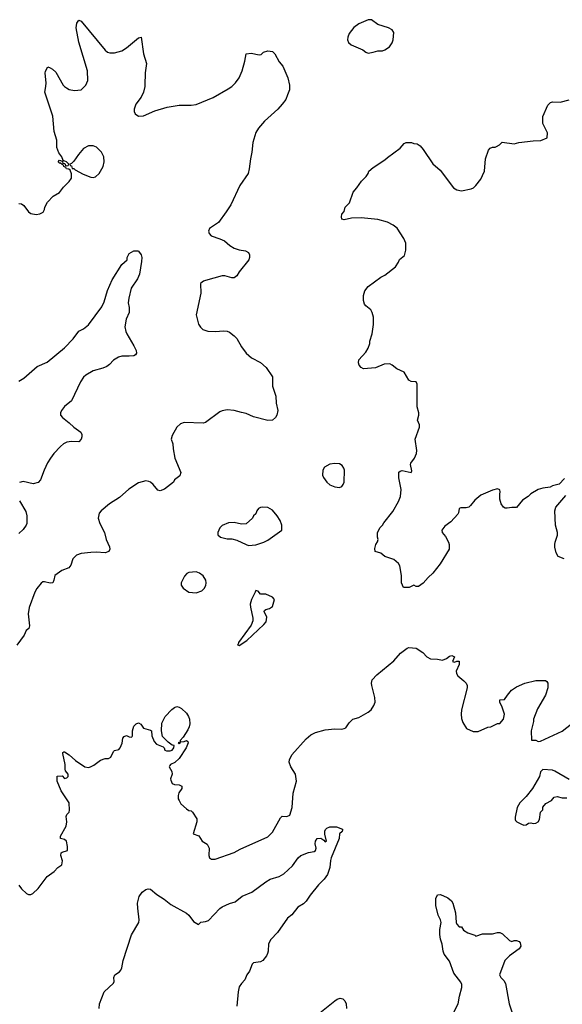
# Model space of a CAD drawing. Header units: inches. Extents: x 1449094 to 1618372, y 389908 to 534307.
# Tile 135 of 256: x 1503596 to 1508132, y 472325 to 480557. Entities that reach past the tile are written whole.
import ezdxf

# ---------------------------------------------------------------- set-up
doc = ezdxf.new("R2010")
doc.units = ezdxf.units.IN
doc.header["$MEASUREMENT"] = 0
doc.layers.add('B5407', color=7, linetype='Continuous')
doc.layers.add('B5408', color=7, linetype='Continuous')

msp = doc.modelspace()

# ---------------------------------------------------------------- linework, layer by layer
at = {"layer": 'B5407', "color": 5}
for points, elevation in [([(1505851, 480000), (1505850.9, 479970.9), (1505836, 479930), (1505821, 479890), (1505790.8, 479850), (1505754, 479810), (1505643, 479710), (1505592.7, 479650), (1505570, 479612.7), (1505545.3, 479530), (1505537.6, 479450), (1505525.1, 479394.9), (1505515.5, 479310), (1505504.9, 479270), (1505436.3, 479170), (1505360.5, 479010), (1505322, 478950), (1505257.3, 478862.7), (1505184, 478810), (1505174.8, 478790), (1505178.8, 478770), (1505198, 478750), (1505270, 478725.5), (1505307.1, 478707.1), (1505354, 478670), (1505390, 478648.2), (1505430, 478633), (1505483.5, 478623.5), (1505510, 478611.3), (1505518, 478590), (1505518, 478570), (1505511.3, 478550), (1505430.5, 478449.5), (1505410, 478415.3), (1505390, 478399), (1505370, 478399), (1505310, 478415.3), (1505290, 478415.3), (1505150, 478377), (1505131.3, 478370), (1505110, 478354), (1505106.8, 478350), (1505110.6, 478269.4), (1505071.5, 478090), (1505091.6, 478011.6), (1505106.4, 477986.4), (1505127.3, 477967.3), (1505170, 477952.2), (1505229.6, 477950.4), (1505303.3, 477956.7), (1505330, 477953.7), (1505350, 477944.9), (1505390, 477914.4), (1505410, 477890.5), (1505450, 477820.7), (1505488.5, 477768.5), (1505534.8, 477730), (1505610.2, 477690.2), (1505657.6, 477650), (1505710.4, 477570), (1505710, 477494), (1505737.3, 477410), (1505740.7, 477350), (1505754.8, 477290), (1505746, 477250), (1505736, 477230), (1505710, 477209.2), (1505670, 477206), (1505550, 477238), (1505490, 477265.1), (1505450, 477271.8), (1505390, 477289.6), (1505330, 477294), (1505290, 477287), (1505270, 477278), (1505150, 477189.3), (1505130, 477183.7), (1504970, 477189.2), (1504941.4, 477178.6), (1504910.6, 477149.4), (1504870, 477082), (1504862, 477050), (1504875.5, 477010), (1504878, 476970), (1504894, 476890), (1504944, 476770), (1504935.2, 476744.8), (1504891.3, 476710), (1504882, 476690), (1504807.1, 476632.9), (1504770, 476619), (1504750, 476624), (1504711.5, 476671.5), (1504690, 476689.4), (1504675.3, 476695.3), (1504650, 476700.7), (1504590, 476684.2), (1504509.1, 476630.9), (1504430, 476562.9), (1504346.8, 476510), (1504276, 476450), (1504261, 476430), (1504251, 476390), (1504265.8, 476345.8), (1504304.9, 476270), (1504319.1, 476210), (1504345.5, 476150), (1504350.4, 476129.6), (1504341, 476110), (1504310, 476100.7), (1504234.4, 476105.6), (1504190, 476102.9), (1504110, 476093), (1504070, 476079.7), (1504041.1, 476050), (1504022.6, 475997.4), (1504007, 475973), (1503949.1, 475950.9), (1503890.6, 475910), (1503882, 475870), (1503871.7, 475848.3), (1503850, 475846.6), (1503802.4, 475857.6), (1503790, 475856), (1503775.2, 475844.8), (1503739.9, 475800.1), (1503723, 475770), (1503676.1, 475643.9), (1503666, 475590), (1503678.4, 475490), (1503673, 475467), (1503650.7, 475449.3), (1503633.4, 475410), (1503571.9, 475328.1)], 660), ([(1503590, 479021), (1503610, 479017.3), (1503630, 479004), (1503670, 478950.8), (1503690, 478937.3), (1503732.5, 478927.5), (1503765.6, 478934.4), (1503792.1, 478947.9), (1503802.7, 478970), (1503806, 478990), (1503829.6, 479030.4), (1503877, 479083), (1503930, 479111), (1503963.2, 479156.8), (1504010, 479204.7), (1504028.9, 479231.1), (1504028.9, 479268.9), (1504018, 479298), (1504007.3, 479307.3), (1503986, 479310), (1503982, 479322), (1503966, 479330), (1503962, 479342), (1503950, 479346), (1503938, 479358), (1503930, 479358), (1503918, 479370), (1503930, 479382), (1503950, 479374), (1503958, 479378), (1503954, 479370), (1503958, 479358), (1503974, 479354), (1503978, 479338), (1503990, 479334), (1504002, 479338), (1504006, 479350), (1503986, 479370), (1503960.4, 479380.4), (1503948, 479410), (1503923.3, 479443.3), (1503907.8, 479487.8), (1503906.6, 479550), (1503883.6, 479623.6), (1503871.8, 479750), (1503807.3, 479950), (1503814.5, 480000)], 660), ([(1503971.7, 480000), (1503986.6, 479986.6), (1504010, 479974.4), (1504054.2, 479965.8), (1504109.4, 479970.6), (1504139.1, 480000)], 660), ([(1504641, 480000), (1504630.4, 479950), (1504610.4, 479910), (1504568.2, 479851.8), (1504552.2, 479810), (1504552.4, 479790), (1504560.5, 479770), (1504590, 479750.4), (1504630, 479754), (1504725.6, 479794.4), (1504830, 479825.5), (1504930, 479842), (1505030, 479841.6), (1505070, 479848.2), (1505212.6, 479907.4), (1505340.1, 479979.9), (1505368.7, 480000)], 660), ([(1508150, 476722), (1508105.4, 476674.6), (1508050, 476659.3), (1508030, 476649.2), (1507970, 476641.2), (1507930, 476629), (1507870, 476592.7), (1507846.8, 476570), (1507800.6, 476539.4), (1507750, 476479.3), (1507710, 476479.3), (1507670, 476473.2), (1507654, 476474), (1507642, 476482), (1507622, 476510), (1507609.1, 476549.1), (1507608.7, 476591.3), (1507614, 476610), (1507610, 476626), (1507590, 476635.3), (1507550, 476624), (1507450, 476582), (1507399.9, 476540.1), (1507365.5, 476494.5), (1507350, 476482.7), (1507330, 476477), (1507283.8, 476476.2), (1507271.3, 476470), (1507264.9, 476435.1), (1507258, 476422), (1507201.1, 476358.9), (1507150, 476322), (1507126, 476290), (1507128, 476270), (1507155.4, 476235.4), (1507180.5, 476190), (1507186.8, 476170), (1507186, 476130), (1507110, 476009), (1507050.7, 475930), (1507010, 475894), (1506970, 475845.2), (1506930, 475817.2), (1506910, 475818), (1506890, 475828), (1506851.1, 475808.9), (1506806, 475810), (1506788.9, 475848.9), (1506789, 475910), (1506774, 475990), (1506762, 476010), (1506723.1, 476043.1), (1506650, 476068.7), (1506616.4, 476096.4), (1506568, 476110), (1506564.7, 476135.3), (1506574, 476170), (1506588.7, 476191.3), (1506594, 476210), (1506588, 476230), (1506588, 476270), (1506610, 476312), (1506629.2, 476330.8), (1506639, 476350), (1506714.8, 476445.2), (1506762.7, 476530), (1506779.3, 476570), (1506785.2, 476630), (1506766.8, 476726.8), (1506766.8, 476773.2), (1506776.5, 476783.5), (1506792.5, 476787.5), (1506868.4, 476771.6), (1506875.5, 476784.5), (1506862.9, 476837.1), (1506866, 476850), (1506898, 476890), (1506912.7, 476930), (1506915.5, 476955.5), (1506902, 477050), (1506937.2, 477150), (1506939, 477170), (1506921.2, 477210), (1506932.3, 477250), (1506932.7, 477270), (1506920.2, 477320.2), (1506919, 477510), (1506910, 477528), (1506870, 477533.2), (1506850, 477544), (1506810, 477609.2), (1506750, 477637), (1506710, 477669.5), (1506690, 477678.7), (1506642.9, 477677.1), (1506570, 477646.6), (1506470, 477638), (1506450, 477648), (1506435.3, 477670), (1506429.1, 477689.1), (1506430, 477712), (1506490, 477778), (1506509, 477810), (1506522, 477850), (1506522, 477870), (1506542.7, 477930), (1506552.7, 478010), (1506553.2, 478070), (1506544, 478110), (1506532.7, 478132.7), (1506490, 478164), (1506478.6, 478178.6), (1506469, 478210), (1506469.2, 478250), (1506481.2, 478290), (1506510, 478326.8), (1506614.6, 478405.4), (1506650, 478422), (1506737.2, 478490), (1506762, 478530), (1506770, 478552), (1506813.2, 478586.8), (1506823.7, 478630), (1506823.7, 478690), (1506807.5, 478727.5), (1506752.9, 478812.9), (1506719.3, 478839.3), (1506670, 478865.1), (1506590, 478887.3), (1506450, 478901.2), (1506370, 478899), (1506310, 478884), (1506288, 478890), (1506286, 478910), (1506288, 478930), (1506310, 478954), (1506318, 478990), (1506352.9, 479027.1), (1506384.7, 479115.3), (1506415.3, 479150), (1506453.6, 479206.4), (1506493.6, 479246.4), (1506509.1, 479270.9), (1506514, 479290), (1506550, 479321), (1506650, 479386), (1506670, 479406), (1506776, 479484), (1506810, 479522), (1506826, 479530), (1506871.1, 479531.1), (1506890, 479522), (1506919.6, 479519.6), (1506943.6, 479503.6), (1506970, 479472), (1507050, 479351.3), (1507110, 479298), (1507222, 479150), (1507250, 479136), (1507290, 479126.8), (1507370, 479142.8), (1507389.3, 479150.7), (1507408.7, 479170), (1507450, 479224.7), (1507466.3, 479253.7), (1507481.2, 479290), (1507490, 479394), (1507514.6, 479465.4), (1507530, 479482), (1507550, 479492), (1507570, 479492), (1507582, 479498), (1507606, 479510), (1507630, 479532), (1507730, 479518), (1507770, 479531.3), (1507890, 479544.7), (1507953.6, 479546.4), (1508006, 479570), (1508008.7, 479610), (1507969, 479690), (1507968.9, 479748.9), (1508010, 479842), (1508034.6, 479865.4), (1508050, 479871), (1508113.6, 479866.4), (1508190, 479886)], 660), ([(1503590, 477536.3), (1503630, 477559.1), (1503742.5, 477657.5), (1503824.9, 477695.1), (1503970, 477814.3), (1504042.4, 477890), (1504090, 477953.4), (1504130, 477972.7), (1504170, 478006.4), (1504282.4, 478157.6), (1504301.3, 478198.7), (1504330, 478292), (1504370, 478382.4), (1504450, 478511), (1504495.3, 478550), (1504495.3, 478570), (1504510, 478602), (1504550, 478626), (1504583.6, 478623.6), (1504590, 478622), (1504611.3, 478590), (1504618, 478570), (1504615.3, 478535.3), (1504596.5, 478430), (1504581.3, 478390), (1504528.4, 478311.6), (1504507.3, 478230), (1504502, 478190), (1504510.5, 478150), (1504510.6, 478110), (1504486.9, 478053.1), (1504476.4, 477990), (1504482.4, 477950), (1504490.4, 477930), (1504550.3, 477830.3), (1504570.4, 477790), (1504571.9, 477768.1), (1504563.8, 477756.2), (1504550, 477747.3), (1504510, 477742.7), (1504450, 477745.2), (1504423.4, 477736.6), (1504381, 477710), (1504346.6, 477673.4), (1504323.7, 477656.3), (1504290, 477642.4), (1504210, 477620.9), (1504150, 477585.6), (1504130, 477567.4), (1504103.2, 477530), (1504028.3, 477371.7), (1503970, 477323.6), (1503945.3, 477290), (1503938.4, 477270), (1503938, 477250), (1503953.4, 477230), (1504010, 477186.4), (1504049.2, 477149.2), (1504107.7, 477107.7), (1504116, 477090), (1504116.5, 477070), (1504110.3, 477050), (1504090, 477027.1), (1504030, 477030.8), (1503990, 477024.2), (1503961.6, 477010), (1503937.6, 476990), (1503882.4, 476930), (1503852.4, 476890), (1503828.8, 476851.2), (1503800.5, 476790), (1503770.3, 476709.7), (1503750, 476686.6), (1503710, 476677), (1503625.2, 476694.8), (1503593.7, 476686.3)], 640), ([(1508148, 476050), (1508098, 476070), (1508080.2, 476100.2), (1508070, 476146), (1508069.6, 476170), (1508072, 476190), (1508092.3, 476247.7), (1508092.8, 476270), (1508076, 476330), (1508069.5, 476450.5), (1508079.3, 476480.7), (1508162, 476578)], 660), ([(1503594.6, 476534.6), (1503646.4, 476446.4), (1503656.4, 476410), (1503655.2, 476344.8), (1503650.4, 476329.6), (1503625.2, 476294.8), (1503590, 476260.9)], 640), ([(1503590, 473322), (1503611.6, 473291.6), (1503654, 473250), (1503670, 473242), (1503690, 473242), (1503706, 473250), (1503750, 473292), (1503825.6, 473394.4), (1503885.6, 473434.4), (1503915.3, 473470), (1503949.3, 473490.7), (1503954.5, 473525.5), (1503940.9, 473570), (1503944, 473590), (1503950, 473596), (1503995.3, 473610), (1503996.5, 473643.5), (1503988.7, 473690), (1503970, 473704), (1503938, 473710), (1503937.2, 473730), (1503984.9, 473815.1), (1503991.3, 473850), (1503984.1, 473895.9), (1503989.3, 473910.7), (1504008.7, 473930), (1504012.9, 473947.1), (1504009.3, 474010), (1503942.7, 474110), (1503908.9, 474191.1), (1503910, 474232), (1503950, 474234), (1503970, 474212), (1503990, 474218), (1504002, 474230), (1504002, 474250), (1503978, 474278), (1503975.3, 474290), (1503976, 474330), (1503958, 474422), (1503958, 474430), (1503964.7, 474435.3), (1503970, 474436), (1504010, 474410.6), (1504063.6, 474363.6), (1504141, 474310), (1504170, 474304.9), (1504188, 474310), (1504215.1, 474324.9), (1504272.5, 474367.5), (1504310, 474378.8), (1504339.3, 474380.7), (1504358, 474390), (1504380.9, 474439.1), (1504390, 474446), (1504424, 474456), (1504435.3, 474470), (1504452.1, 474507.9), (1504459, 474550), (1504470, 474564.7), (1504490, 474571), (1504510, 474561), (1504530, 474558.8), (1504535.3, 474564.7), (1504539.3, 474570), (1504539.3, 474610), (1504549.4, 474650), (1504570, 474670.5), (1504590, 474677.3), (1504610, 474666.8), (1504632.4, 474632.4), (1504690, 474618), (1504698, 474610), (1504700.7, 474570), (1504721.4, 474521.4), (1504741, 474501), (1504796.5, 474476.5), (1504804, 474470), (1504810.6, 474450.6), (1504823.4, 474443.4), (1504855.3, 474444.7), (1504869.5, 474450.5), (1504885.2, 474470), (1504888, 474488), (1504870, 474492.7), (1504836.1, 474516.1), (1504790, 474562.9), (1504780.3, 474610), (1504785.5, 474674.5), (1504811.2, 474730), (1504869.3, 474790.7), (1504890, 474806.5), (1504910, 474814), (1504930, 474810.2), (1504950, 474797.3), (1504990, 474758.7), (1505007.6, 474730), (1505015.6, 474710), (1505019.5, 474670), (1505014.1, 474645.9), (1505000.9, 474619.1), (1504962, 474558), (1504938, 474530), (1504939.6, 474520.4), (1504922, 474510), (1504930, 474504.7), (1504938, 474510), (1504940.4, 474519.6), (1504970, 474521), (1504990, 474531), (1505002, 474522), (1505004.7, 474510), (1504987.3, 474470), (1504930, 474379), (1504893.7, 474346.3), (1504858, 474330), (1504850, 474322), (1504844.9, 474310), (1504867.3, 474270), (1504871, 474250), (1504858, 474210), (1504859.6, 474199.6), (1504872, 474170), (1504890, 474164), (1504930, 474160.7), (1504951, 474150), (1504950.7, 474130), (1504926.3, 474093.7), (1504919.5, 474070), (1504922, 474042), (1504928, 474028), (1504942.4, 474002.4), (1504990, 473958), (1505010, 473944.7), (1505030, 473942), (1505042, 473930), (1505076.8, 473876.8), (1505076.3, 473850), (1505046.8, 473750), (1505094.4, 473734.4), (1505121, 473690), (1505162.8, 473662.8), (1505178.8, 473630), (1505178, 473570), (1505182, 473550), (1505199.6, 473539.6), (1505230, 473538), (1505390, 473595.5), (1505438.3, 473621.7), (1505670, 473724.4), (1505710, 473764.9), (1505775.3, 473884.7), (1505790, 473897.3), (1505830, 473896.4), (1505854.9, 473905.1), (1505874, 473970), (1505883, 474090), (1505909.6, 474190), (1505901.6, 474250), (1505864, 474310), (1505850, 474348.7), (1505851.6, 474370), (1505870, 474410.4), (1505990, 474544.9), (1506030, 474577.1), (1506070, 474597.1), (1506150, 474619.3), (1506231.9, 474628.1), (1506290, 474624.6), (1506309.8, 474630.2), (1506322.8, 474637.2), (1506350, 474677.1), (1506380.9, 474710), (1506430, 474723.1), (1506510, 474766.5), (1506533.4, 474786.6), (1506557.6, 474822.4), (1506567.6, 474850), (1506565, 474890), (1506539.1, 474990), (1506537.6, 475010), (1506543.6, 475036.4), (1506580.8, 475079.2), (1506724.4, 475195.6), (1506778.6, 475261.4), (1506836.5, 475303.5), (1506850, 475306.8), (1506910, 475302), (1506967.3, 475267.3), (1507001, 475230), (1507030, 475212), (1507090, 475211.3), (1507130, 475202), (1507164, 475216), (1507190, 475236), (1507210, 475242), (1507232, 475230), (1507214, 475190), (1507230, 475184.7), (1507250, 475194), (1507270, 475194), (1507270, 475166), (1507244, 475110), (1507246.8, 475090), (1507258.8, 475070), (1507310, 475030.4), (1507328, 475010), (1507335.8, 474990), (1507337, 474970), (1507290, 474788), (1507286.7, 474750), (1507290, 474714), (1507302, 474682), (1507331.6, 474631.6), (1507386.4, 474606.4), (1507430, 474604.7), (1507510, 474642), (1507534.6, 474645.4), (1507590, 474672), (1507610, 474672), (1507642, 474710), (1507648, 474750), (1507628.7, 474810), (1507608.7, 474850), (1507608.9, 474871.1), (1507650, 474872), (1507673.2, 474910), (1507707.9, 474952.1), (1507750, 474978.8), (1507818, 475010), (1507911.1, 475031.1), (1507991.6, 475031.6), (1508003.6, 475023.6), (1508011.1, 475011.1), (1508011, 474971), (1507990.7, 474910), (1507925.8, 474794.2), (1507891, 474710), (1507890.9, 474689.1), (1507871.3, 474610), (1507874, 474534), (1507910, 474532), (1507930, 474522), (1507950, 474524.7), (1508131.5, 474608.5), (1508210, 474670.7)], 660), ([(1508190, 474205.2), (1508070, 474274), (1508050, 474282), (1507970, 474288), (1507951.1, 474268.9), (1507942.8, 474230), (1507883, 474130), (1507830, 474063.7), (1507777.3, 474010), (1507754.8, 473970), (1507738, 473890), (1507737.3, 473870), (1507741.6, 473861.6), (1507751.3, 473850), (1507790, 473830.7), (1507810, 473822.8), (1507830, 473826), (1507850, 473838.8), (1507870, 473842.8), (1507890, 473837.3), (1507910, 473839.3), (1507930, 473850.7), (1507942.9, 473870), (1507949, 473930), (1507968.7, 473951.3), (1507970, 473972), (1507996, 474004), (1508042, 474030), (1508064.1, 474055.9), (1508090, 474062.8), (1508130, 474051), (1508169.1, 474050.9)], 660), ([(1504259.3, 472290), (1504264.5, 472330), (1504301.2, 472430), (1504378.9, 472501.1), (1504385.6, 472514.4), (1504382.7, 472550), (1504392.7, 472570), (1504430, 472595.5), (1504441.6, 472610), (1504449.6, 472630), (1504461.1, 472690), (1504530, 472906), (1504591.8, 473010), (1504595.6, 473030), (1504582.6, 473130), (1504582, 473170), (1504594.5, 473225.5), (1504618.6, 473261.4), (1504650, 473283.8), (1504670, 473290.5), (1504690, 473288), (1504742.6, 473242.6), (1504804.9, 473204.9), (1504859.3, 473159.3), (1504990, 473086), (1505010.5, 473070), (1505050, 473016), (1505090, 472992), (1505109.3, 473010.7), (1505150, 473017.1), (1505174.1, 473025.9), (1505270, 473125.5), (1505290, 473140.4), (1505350, 473168.2), (1505398, 473182), (1505457.2, 473230), (1505536.6, 473263.4), (1505653.2, 473350), (1505690, 473370.4), (1505765.3, 473394.7), (1505804.2, 473415.8), (1505876.1, 473483.9), (1505922.9, 473550), (1505946, 473570), (1506010, 473594), (1506058, 473602), (1506069.2, 473610.8), (1506074, 473630), (1506067.2, 473667.2), (1506068.2, 473690), (1506083.7, 473710), (1506113, 473713), (1506138, 473698), (1506150, 473682.8), (1506162, 473690), (1506147.1, 473747.1), (1506146.9, 473773.1), (1506152.6, 473787.4), (1506162.7, 473797.3), (1506189, 473810), (1506244.7, 473810), (1506296, 473790), (1506296, 473784), (1506292, 473770), (1506270.7, 473750), (1506267.3, 473710), (1506200.5, 473550), (1506194, 473526), (1506190, 473468.7), (1506168.5, 473410), (1506141.3, 473370), (1506095.2, 473324.8), (1506023.2, 473236.8), (1505990, 473187), (1505970, 473166), (1505922.2, 473137.8), (1505870, 473073.3), (1505835.3, 473044.7), (1505750, 472925.1), (1505694.4, 472865.6), (1505676.3, 472830), (1505673.1, 472770), (1505667.2, 472750), (1505658.9, 472730), (1505630, 472691.8), (1505610, 472679.6), (1505550, 472672), (1505538.5, 472661.5), (1505518.4, 472601.6), (1505496, 472570), (1505478.8, 472530), (1505450, 472499), (1505430.4, 472469.6), (1505421.6, 472430), (1505411.7, 472310)], 640), ([(1507197.6, 472202.4), (1507262, 472330), (1507272.9, 472392.9), (1507293.4, 472466.6), (1507292.3, 472490), (1507283.7, 472510), (1507226.2, 472586.2), (1507190, 472685.1), (1507145.4, 472745.4), (1507135.7, 472770), (1507126.6, 472826.6), (1507113, 472870), (1507108.5, 472908.5), (1507109.7, 472950), (1507120.4, 473010), (1507115.1, 473030), (1507093.5, 473070), (1507075.8, 473150), (1507075.1, 473210), (1507090, 473238.8), (1507110, 473242.8), (1507134.4, 473234.4), (1507175.3, 473215.3), (1507204.7, 473190), (1507218, 473170), (1507240.7, 473090), (1507244.7, 473010), (1507250, 472994), (1507270, 472974), (1507290, 472972), (1507305.4, 472945.4), (1507342, 472922), (1507402, 472902), (1507410, 472894), (1507464.7, 472915.3), (1507550, 472914.8), (1507590, 472924.9), (1507610, 472924.9), (1507633.7, 472913.7), (1507690, 472857.3), (1507710, 472850.6), (1507730, 472858.4), (1507750, 472859.5), (1507771.3, 472851.3), (1507779.9, 472839.9), (1507787, 472810), (1507772, 472790), (1507690, 472731.2), (1507652, 472690), (1507608, 472570), (1507617.1, 472550), (1507644.3, 472524.3), (1507657.8, 472497.8), (1507688.2, 472330), (1507710, 472262)], 640), ([(1506090, 472243.7), (1506230, 472354.9), (1506250, 472368.5), (1506274.9, 472374.9), (1506298.8, 472370), (1506313.7, 472353.7), (1506324.9, 472330), (1506328, 472290)], 640)]:
    msp.add_lwpolyline(points, dxfattribs=dict(at, elevation=elevation))
for points, elevation in [([(1504210, 479503.5), (1504170, 479503.5), (1504130, 479480.7), (1504088.9, 479431.1), (1504050, 479374), (1504030, 479355.3), (1504014, 479350), (1504018, 479338), (1504030, 479334), (1504034, 479314), (1504050, 479312), (1504060.5, 479300.5), (1504126.5, 479266.5), (1504190, 479240.3), (1504210, 479238.4), (1504230, 479243.8), (1504259.6, 479270), (1504292.8, 479330), (1504302, 479370), (1504298.7, 479410), (1504279.6, 479450), (1504239.5, 479490)], 660), ([(1506230, 476847.6), (1506190, 476841.6), (1506145.4, 476814.6), (1506130.4, 476790), (1506128.5, 476750), (1506135.8, 476730), (1506164.4, 476690), (1506189.2, 476669.2), (1506230, 476651.7), (1506270, 476646.7), (1506290, 476655.5), (1506301.6, 476670), (1506308, 476690), (1506311.2, 476790), (1506306.6, 476806.6), (1506291.1, 476831.1), (1506270, 476843.7)], 680), ([(1505630, 476482), (1505610, 476479), (1505592, 476470), (1505578, 476450), (1505570, 476426), (1505551.6, 476408.4), (1505542, 476390), (1505490, 476342), (1505450, 476339), (1505390, 476352.3), (1505342, 476350), (1505290, 476328.7), (1505270, 476308), (1505251.3, 476270), (1505252, 476250), (1505274, 476230), (1505330, 476216), (1505370, 476216), (1505410, 476206), (1505488, 476168), (1505510, 476162), (1505570, 476166.8), (1505638, 476190), (1505670, 476206.8), (1505788, 476290), (1505788.7, 476330), (1505773.2, 476370), (1505749.2, 476410), (1505710, 476455.3), (1505670, 476479)], 680), ([(1505070, 475941.2), (1505010, 475934), (1504994.4, 475925.6), (1504974.4, 475905.6), (1504944.7, 475850), (1504944.7, 475830), (1504963.5, 475803.5), (1505010, 475771.3), (1505070, 475764.7), (1505119, 475781), (1505139, 475801), (1505152.7, 475827.3), (1505156, 475850), (1505153.2, 475870), (1505130, 475908.7), (1505098, 475930)], 680), ([(1505570, 475786), (1505566, 475770), (1505534.4, 475710), (1505524, 475670), (1505524.9, 475644.9), (1505545.8, 475554.2), (1505545.3, 475530), (1505530, 475495.6), (1505425.8, 475350), (1505423.7, 475336.3), (1505417.3, 475330), (1505430, 475324.2), (1505493.8, 475366.2), (1505638.3, 475501.7), (1505655.9, 475524.1), (1505661.5, 475561.5), (1505641.2, 475610), (1505642, 475618), (1505653.6, 475626.4), (1505684.7, 475635.3), (1505708.9, 475651.1), (1505726, 475710), (1505708.4, 475728.4), (1505653.6, 475753.6), (1505610, 475753.2), (1505590, 475778)], 680)]:
    msp.add_lwpolyline(points, close=True, dxfattribs=dict(at, elevation=elevation))
at = {"layer": 'B5408', "color": 5, "elevation": 660}
for points in [[(1504139.1, 480000), (1504150, 480010.8), (1504165.6, 480050), (1504164, 480130), (1504089.7, 480370), (1504067.3, 480490), (1504073.2, 480526.8), (1504090, 480552), (1504110, 480544.7), (1504310, 480302.8), (1504330, 480286.8), (1504350, 480278.8), (1504390, 480281), (1504450, 480297.3), (1504490, 480322), (1504590, 480406), (1504610.6, 480410.6), (1504630.5, 480270.5), (1504656.3, 480190), (1504645.8, 480114.2), (1504643.1, 480010), (1504641, 480000)], [(1505368.7, 480000), (1505375.3, 480004.7), (1505399.3, 480030), (1505430, 480071), (1505457, 480130), (1505479.5, 480210), (1505490, 480272), (1505530, 480278), (1505598, 480262), (1505613.6, 480266.4), (1505634.6, 480285.4), (1505670, 480298), (1505710, 480292), (1505730, 480272), (1505764.5, 480204.5), (1505796, 480170), (1505838.8, 480070), (1505851, 480010), (1505851, 480000)], [(1503814.5, 480000), (1503818.7, 480030), (1503809.5, 480110), (1503812.5, 480127.5), (1503830, 480162), (1503850, 480156), (1503870, 480142.8), (1503897.3, 480117.3), (1503960.5, 480010), (1503971.7, 480000)]]:
    msp.add_lwpolyline(points, dxfattribs=at)
at = {"layer": 'B5408', "color": 5, "elevation": 680}
msp.add_lwpolyline([(1506510, 480557.2), (1506430, 480522), (1506390, 480492), (1506350, 480440.9), (1506338.9, 480410), (1506337, 480390), (1506346.3, 480366.3), (1506366.5, 480346.5), (1506466, 480306), (1506490, 480284.7), (1506510, 480278), (1506550, 480286), (1506590, 480296), (1506630, 480298), (1506650, 480304.7), (1506688.7, 480330), (1506710, 480364.7), (1506719.3, 480390), (1506725.2, 480450), (1506710, 480473.2), (1506678, 480490), (1506590, 480517.2), (1506536.5, 480556.5)], close=True, dxfattribs=at)

doc.saveas('drawing.dxf')
